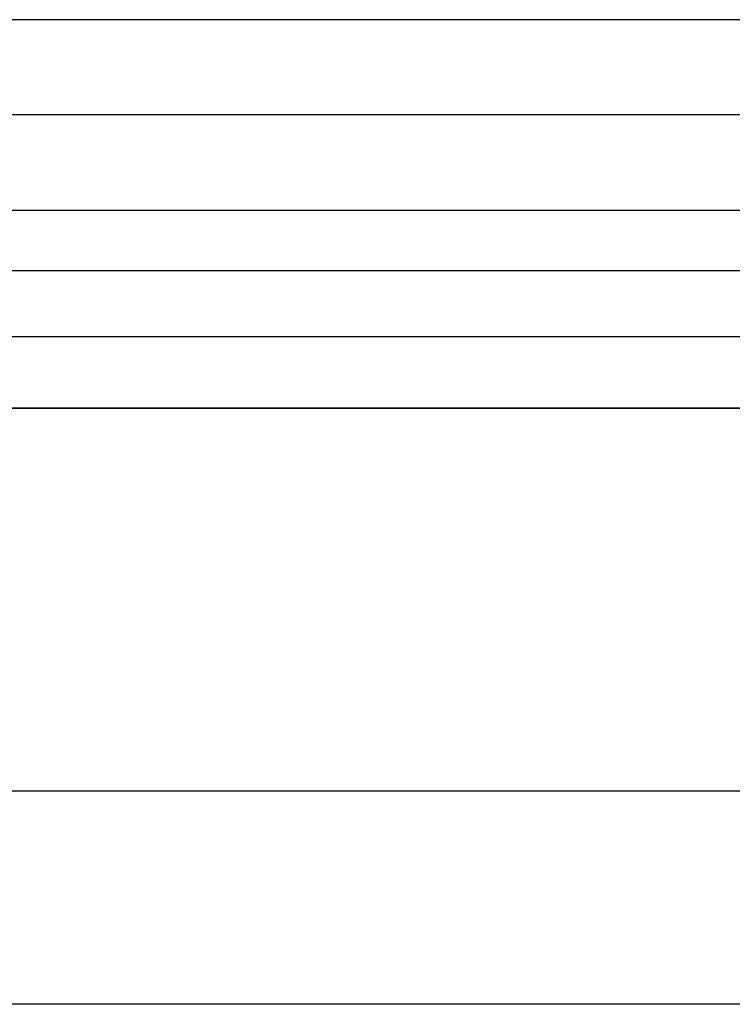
# Model space of a CAD drawing. Header units: millimetres. Extents: x -332 to 332, y -5 to 968.
# Tile 48 of 256: x -282 to -274, y 930 to 941. Entities that reach past the tile are written whole.
import ezdxf

# ---------------------------------------------------------------- set-up
doc = ezdxf.new("R2010")
doc.units = ezdxf.units.MM
doc.header["$MEASUREMENT"] = 0
doc.layers.add('IGES level 30', color=9, linetype='Continuous')
doc.layers.add('IGES level 31', color=9, linetype='Continuous')

msp = doc.modelspace()

# ---------------------------------------------------------------- linework, layer by layer
at = {"layer": 'IGES level 30'}
for points, degree in [([(-320.731, 940.888, 1636.177), (0, 940.888, 1636.177), (320.731, 940.888, 1636.177)], 2), ([(-321.27, 939.801, 1635.297), (0.001, 939.801, 1635.297), (321.271, 939.801, 1635.297)], 2), ([(-321.649, 938.701, 1634.406), (0, 938.701, 1634.406), (321.649, 938.701, 1634.406)], 2), ([(-321.808, 938.008, 1633.844), (-0.001, 938.008, 1633.844), (321.807, 938.008, 1633.844)], 2), ([(-321.915, 937.249, 1633.229), (-0.001, 937.249, 1633.229), (321.912, 937.249, 1633.229)], 2), ([(-321.956, 936.427, 1632.565), (-0.001, 936.427, 1632.565), (321.953, 936.427, 1632.565)], 2), ([(283, 929.584, 1601.289), (94.333, 929.584, 1601.289), (-94.333, 929.584, 1601.289), (-283, 929.584, 1601.289)], 3), ([(283, 929.584, 1601.289), (0, 929.584, 1601.289), (-283, 929.584, 1601.289)], 2)]:
    msp.add_open_spline(points, degree=degree, dxfattribs=at)
at = {"layer": 'IGES level 31'}
for points in [[(-320.769, 940.888, 1636.177), (0, 940.888, 1636.177), (320.769, 940.888, 1636.177)], [(-321.309, 939.801, 1635.297), (0, 939.801, 1635.297), (321.309, 939.801, 1635.297)], [(-321.691, 938.701, 1634.406), (0, 938.701, 1634.406), (321.691, 938.701, 1634.406)], [(-321.852, 938.008, 1633.844), (0, 938.008, 1633.844), (321.852, 938.008, 1633.844)], [(-321.96, 937.249, 1633.229), (0, 937.249, 1633.229), (321.96, 937.249, 1633.229)], [(-322, 936.427, 1632.565), (0, 936.427, 1632.565), (322, 936.427, 1632.565)], [(322, 936.426, 1632.564), (0, 936.426, 1632.564), (-322, 936.426, 1632.564)], [(-308, 932.036, 1661.821), (0, 932.036, 1661.821), (308, 932.036, 1661.821)]]:
    msp.add_open_spline(points, degree=2, dxfattribs=at)

doc.saveas('drawing.dxf')
